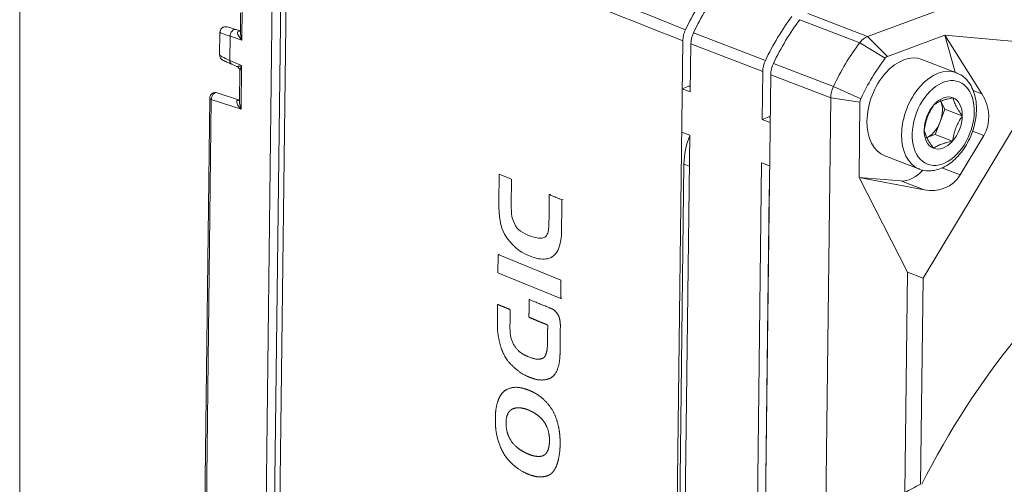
# Model space of a CAD drawing. Header units: millimetres. Extents: x 4 to 836, y 3 to 589.
# Tile 7 of 93: x 173 to 225, y 164 to 189. Entities that reach past the tile are written whole.
import ezdxf

# ---------------------------------------------------------------- set-up
doc = ezdxf.new("R2010")
doc.units = ezdxf.units.MM
doc.layers.add('1', color=7, linetype='Continuous', true_color=0xffffff)
doc.layers.add('2', color=7, linetype='Continuous', true_color=0xffffff)

msp = doc.modelspace()

# ---------------------------------------------------------------- linework, layer by layer
at = {"layer": '1', "color": 251, "linetype": 'Continuous', "lineweight": 18}
for p, q in [((172.88, 100.016), (172.88, 218.172)), ((208.289, 181.091), (207.957, 154.037))]:
    msp.add_line(p, q, dxfattribs=at)
at = {"layer": '1', "color": 9, "linetype": 'Continuous', "lineweight": 18}
for p, q in [((218.079, 187.891), (252.217, 200.533)), ((222.193, 187.965), (219.137, 186.833)), ((222.74, 185.987), (222.193, 187.965)), ((227.525, 187.488), (222.193, 187.965)), ((224.168, 184.83), (222.193, 187.965)), ((208.623, 184.949), (208.654, 187.494)), ((221.032, 175.018), (228.131, 186.797)), ((212.916, 185.855), (211.98, 109.464)), ((212.458, 183.474), (212.489, 186.019)), ((208.197, 185.112), (208.549, 185.243)), ((208.623, 184.949), (208.197, 185.112)), ((215.785, 157.949), (216.112, 184.626)), ((217.669, 184.399), (217.62, 180.378)), ((212.458, 183.474), (212.81, 183.604)), ((212.884, 183.31), (212.458, 183.474)), ((208.595, 182.634), (208.169, 182.798)), ((208.243, 153.919), (208.595, 182.634)), ((223.005, 180.518), (224.269, 182.616)), ((211.614, 114.488), (212.43, 181.159)), ((212.856, 180.995), (212.43, 181.159)), ((217.62, 180.378), (219.846, 180.192)), ((217.62, 180.378), (221.085, 179.715)), ((217.62, 180.378), (220.199, 175.332)), ((212.058, 116.404), (212.831, 179.556)), ((220.055, 163.579), (220.199, 175.332)), ((220.199, 175.332), (221.032, 175.018)), ((221.032, 175.018), (220.898, 164.035))]:
    msp.add_line(p, q, dxfattribs=at)
at = {"layer": '1', "color": 27, "linetype": 'Continuous', "lineweight": 18}
for p, q in [((185.679, 135.695), (186.422, 196.337)), ((184.659, 189.147), (184.647, 188.14)), ((183.554, 188.118), (183.539, 186.913)), ((184.64, 188.191), (184.413, 188.266)), ((184.632, 188.183), (184.638, 188.185)), ((184.183, 186.416), (184.462, 186.293)), ((222.812, 185.959), (220.965, 186.669)), ((184.621, 186.046), (184.602, 184.451)), ((184.595, 184.502), (183.407, 184.894)), ((183.013, 184.613), (182.654, 155.292)), ((184.587, 184.494), (184.592, 184.496)), ((221.988, 184.433), (222.202, 184.014)), ((222.202, 184.014), (221.941, 183.342)), ((223.125, 183.659), (222.202, 184.014)), ((221.941, 183.342), (221.679, 182.669)), ((221.679, 182.669), (221.237, 182.505)), ((222.603, 182.314), (221.679, 182.669)), ((218.991, 181.536), (220.838, 180.826)), ((218.991, 181.536), (218.991, 181.536)), ((220.838, 180.826), (220.838, 180.826))]:
    msp.add_line(p, q, dxfattribs=at)
at = {"layer": '1', "color": 252, "linetype": 'Continuous', "lineweight": 18}
for p, q in [((186.879, 196.259), (186.123, 134.444)), ((208.228, 187.658), (207.817, 154.083))]:
    msp.add_line(p, q, dxfattribs=at)
at = {"layer": '1', "color": 252, "linetype": 'Continuous', "lineweight": 13}
msp.add_line((187.151, 195.996), (186.524, 144.763), dxfattribs=at)
at = {"layer": '1', "color": 27, "linetype": 'Continuous', "lineweight": 13}
for p, q in [((184.745, 189.443), (184.724, 187.7)), ((184.101, 187.906), (184.085, 186.615)), ((184.724, 187.7), (184.101, 187.906)), ((184.085, 186.615), (184.707, 186.342)), ((184.707, 186.342), (184.679, 184.012)), ((183.095, 184.534), (182.736, 155.213)), ((184.679, 184.012), (183.095, 184.534))]:
    msp.add_line(p, q, dxfattribs=at)
at = {"layer": '1', "color": 9, "linetype": 'Continuous', "lineweight": 13}
for p, q in [((214.883, 189.12), (218.079, 187.891)), ((217.662, 187.559), (214.466, 188.788)), ((208.797, 188.091), (212.632, 186.616)), ((212.489, 186.019), (208.654, 187.494)), ((217.662, 187.559), (219.011, 186.733)), ((218.079, 187.891), (219.137, 186.833)), ((213.058, 186.452), (216.254, 185.223)), ((216.112, 184.626), (212.916, 185.855)), ((208.549, 185.243), (208.626, 185.213)), ((216.254, 185.223), (217.712, 184.578)), ((223.697, 185.011), (224.168, 184.83)), ((216.112, 184.626), (217.669, 184.399)), ((212.81, 183.604), (212.888, 183.574)), ((224.269, 182.616), (223.669, 182.847)), ((222.037, 180.891), (223.005, 180.518)), ((221.085, 179.715), (219.846, 180.192))]:
    msp.add_line(p, q, dxfattribs=at)
at = {"layer": '1', "color": 251, "linetype": 'Continuous', "lineweight": 13}
msp.add_line((208.575, 180.981), (208.289, 181.091), dxfattribs=at)
at = {"layer": '1', "color": 7, "linetype": 'Continuous', "lineweight": 13}
msp.add_line((201.782, 179.186), (201.842, 179.207), dxfattribs=at)
at = {"layer": '1', "color": 7, "linetype": 'Continuous', "lineweight": 18}
msp.add_line((198.386, 176.276), (198.446, 176.296), dxfattribs=at)
at = {"layer": '1', "color": 27, "linetype": 'Continuous', "lineweight": 18}
msp.add_arc((183.313, 184.609), 0.3, 71.7557, 179.2985, dxfattribs=at)
at = {"layer": '1', "color": 252, "linetype": 'Continuous', "lineweight": 18}
msp.add_ellipse((213.454, 185.216), major_axis=(-3.249, -8.447), ratio=0.648836, start_param=4.291503, end_param=4.600401, dxfattribs=at)
at = {"layer": '1', "color": 9, "linetype": 'Continuous', "lineweight": 18}
for centre, major_axis, ratio, start_param, end_param in [((213.88, 185.052), (-3.249, -8.447), 0.648836, 4.291528, 4.600376), ((217.715, 183.577), (3.249, 8.447), 0.648836, 1.149935, 1.458784), ((218.141, 183.413), (3.249, 8.447), 0.648836, 1.149935, 1.458784), ((209.358, 187.755), (-0.359, -0.933), 0.648836, 4.600376, 5.23135), ((221.337, 182.184), (-3.249, -8.447), 0.648836, 4.291528, 4.600376), ((218.068, 186.965), (-0.359, -0.933), 0.648836, 3.660554, 4.291528), ((213.193, 186.28), (0.359, 0.933), 0.648836, 1.458784, 2.089757), ((213.619, 186.116), (-0.359, -0.933), 0.648836, 4.600376, 5.23135), ((222.402, 181.774), (2.998, 7.794), 0.648836, 1.149935, 1.458784), ((219.133, 186.555), (0.108, 0.281), 0.648836, 0.518961, 1.149935), ((208.543, 184.78), (0.179, 0.467), 0.648836, 0.295074, 0.518961), ((216.815, 184.887), (-0.359, -0.933), 0.648836, 4.600376, 5.23135), ((222.47, 183.872), (1.47, -1.654), 0.876521, 0.266413, 1.383612), ((217.881, 184.477), (0.108, 0.281), 0.648836, 1.458784, 2.089757), ((212.805, 183.141), (0.179, 0.467), 0.648836, 0.295074, 0.518961), ((220.326, 182.113), (0.718, 1.867), 0.648836, 3.328753, 4.188141), ((221.206, 181.774), (1.47, -1.654), 0.876521, 5.4324, 6.549599), ((214.661, 180.233), (-0.933, -2.427), 0.648836, 5.139287, 5.23135), ((237.845, 152.24), (-11.2, -29.122), 0.648836, 3.938127, 4.553322)]:
    msp.add_ellipse(centre, major_axis=major_axis, ratio=ratio, start_param=start_param, end_param=end_param, dxfattribs=at)
at = {"layer": '1', "color": 27, "linetype": 'Continuous', "lineweight": 13}
for centre, major_axis, ratio, start_param, end_param in [((185.546, 187.502), (1.993, -0.616), 0.02842, 3.150208, 3.909587), ((184.319, 187.981), (-0.094, -0.285), 0.693048, 3.141602, 5.197568), ((184.942, 187.776), (0.43, -0.388), 0.355674, 2.981951, 4.51784), ((184.531, 187.911), (0.118, 0.277), 0.605038, 0.014907, 0.571305), ((184.523, 188.462), (-0.115, 0.277), 0.647992, 2.651891, 3.11189), ((184.942, 187.776), (-0.198, 0.608), 0.361332, 0.817508, 1.577102), ((185.53, 186.206), (1.991, -0.71), 0.067494, 3.164734, 3.924308), ((184.304, 186.69), (-0.121, -0.275), 0.663761, 5.262254, 6.283174), ((184.926, 186.417), (0.465, 0.123), 0.039846, 3.165998, 4.212493), ((184.926, 186.417), (0.272, 0.459), 0.296595, 1.907391, 2.666966), ((221.825, 183.392), (-0.987, -2.567), 0.648836, 3.152794, 5.23135), ((183.313, 184.609), (0.094, 0.285), 0.693048, 0.000009, 2.055975), ((183.313, 184.609), (0.3, -0.004), 0.377404, 3.141601, 3.901174), ((184.897, 184.087), (0.43, -0.388), 0.355674, 2.981951, 4.51784), ((184.485, 184.223), (0.118, 0.277), 0.605038, 0.014907, 0.571305), ((184.477, 184.773), (-0.115, 0.277), 0.647992, 2.651891, 3.11189), ((184.897, 184.087), (-0.198, 0.608), 0.361332, 0.817508, 1.577102), ((221.825, 183.392), (-0.987, -2.567), 0.648836, 5.23135, 6.258455)]:
    msp.add_ellipse(centre, major_axis=major_axis, ratio=ratio, start_param=start_param, end_param=end_param, dxfattribs=at)
at = {"layer": '1', "color": 27, "linetype": 'Continuous', "lineweight": 18}
for centre, major_axis, start_param, end_param in [((219.978, 184.103), (-0.987, -2.567), 3.141504, 5.23135), ((222.109, 183.283), (-0.518, -1.347), 3.136955, 4.184153), ((222.109, 183.283), (-0.518, -1.347), 4.184153, 5.23135), ((221.186, 183.638), (0.449, 1.167), 4.707751, 5.754949), ((222.109, 183.283), (-0.518, -1.347), 2.089757, 3.136955), ((219.978, 184.103), (-0.987, -2.567), 5.23135, 6.283185), ((221.186, 183.638), (0.449, 1.167), 3.660554, 4.707751), ((222.109, 183.283), (-0.518, -1.347), 1.04256, 2.089757), ((222.109, 183.283), (-0.518, -1.347), 5.23135, 6.278548), ((222.109, 183.283), (-0.518, -1.347), 6.278548, 7.325745), ((221.825, 183.392), (-0.987, -2.567), 6.258455, 6.283185)]:
    msp.add_ellipse(centre, major_axis=major_axis, ratio=0.648836, start_param=start_param, end_param=end_param, dxfattribs=at)
at = {"layer": '1', "color": 27, "linetype": 'Continuous', "lineweight": 13}
msp.add_ellipse((222.109, 183.283), major_axis=(0.844, 2.193), ratio=0.648836, dxfattribs=at)
at = {"layer": '1', "color": 251, "linetype": 'Continuous', "lineweight": 18}
msp.add_ellipse((210.4, 181.873), major_axis=(1.077, 2.8), ratio=0.648836, start_param=1.56089, end_param=2.089757, dxfattribs=at)
at = {"layer": '1', "color": 252, "linetype": 'Continuous', "lineweight": 13}
for points in [[(187.315, 196.635), (194.332, 193.845), (201.351, 191.051), (208.37, 188.254)], [(208.228, 187.658), (201.203, 190.442), (194.177, 193.221), (187.151, 195.996)]]:
    msp.add_open_spline(points, degree=3, dxfattribs=at)
at = {"layer": '1', "color": 27, "linetype": 'Continuous', "lineweight": 18}
for points, knots in [([(184.413, 188.266), (184.368, 188.281), (184.242, 188.322), (184.071, 188.375), (183.971, 188.402), (183.909, 188.414), (183.854, 188.417), (183.791, 188.411), (183.712, 188.384), (183.631, 188.324), (183.571, 188.231), (183.548, 188.149), (183.555, 188.105), (183.556, 188.101)], [0, 0, 0, 0, 0.113637, 0.336404, 0.571169, 0.664265, 0.7078, 0.748701, 0.800021, 0.858855, 0.92259, 0.991605, 1, 1, 1, 1]), ([(183.543, 186.892), (183.542, 186.872), (183.547, 186.827), (183.573, 186.765), (183.608, 186.714), (183.641, 186.682), (183.667, 186.661), (183.694, 186.644), (183.732, 186.622), (183.803, 186.587), (183.953, 186.517), (184.101, 186.452), (184.183, 186.416)], [0, 0, 0, 0, 0.039019, 0.089315, 0.132415, 0.16802, 0.199838, 0.240915, 0.322115, 0.523494, 0.766761, 1, 1, 1, 1]), ([(184.442, 186.301), (184.474, 186.29), (184.531, 186.257), (184.6, 186.17), (184.623, 186.089), (184.62, 186.055), (184.62, 186.05)], [0, 0, 0, 0, 0.307942, 0.632292, 0.945834, 1, 1, 1, 1]), ([(220.79, 180.851), (220.803, 180.843), (220.921, 180.776), (221.181, 180.731), (221.551, 180.729), (221.928, 180.824), (222.3, 181.002), (222.659, 181.265), (222.991, 181.603), (223.285, 182.005), (223.529, 182.454), (223.715, 182.936), (223.837, 183.434), (223.889, 183.933), (223.87, 184.415), (223.775, 184.866), (223.604, 185.269), (223.363, 185.602), (223.084, 185.838), (222.88, 185.929), (222.787, 185.959)], [0, 0, 0, 0, 0.006582, 0.062439, 0.117834, 0.173952, 0.23164, 0.290841, 0.350923, 0.411244, 0.471536, 0.531821, 0.59221, 0.652797, 0.713714, 0.775013, 0.836409, 0.897063, 0.955956, 1, 1, 1, 1]), ([(221.093, 182.907), (221.111, 183.026), (221.134, 183.144), (221.179, 183.32), (221.195, 183.378), (221.232, 183.494), (221.252, 183.552), (221.285, 183.637), (221.297, 183.666), (221.321, 183.723), (221.333, 183.751), (221.372, 183.834), (221.399, 183.888), (221.485, 184.049), (221.548, 184.152), (221.615, 184.252)], [0, 0, 0, 0, 0.25, 0.25, 0.375, 0.375, 0.5, 0.5, 0.5625, 0.5625, 0.625, 0.625, 0.75, 0.75, 1, 1, 1, 1]), ([(221.615, 184.252), (221.644, 184.272), (221.675, 184.292), (221.74, 184.331), (221.774, 184.35), (221.845, 184.387), (221.882, 184.404), (221.96, 184.439), (222.001, 184.455), (222.087, 184.487), (222.132, 184.502), (222.202, 184.524), (222.226, 184.531), (222.274, 184.545), (222.299, 184.552), (222.422, 184.584), (222.525, 184.608), (222.631, 184.629)], [0, 0, 0, 0, 0.125, 0.125, 0.25, 0.25, 0.375, 0.375, 0.5, 0.5, 0.625, 0.625, 0.6875, 0.6875, 0.75, 0.75, 1, 1, 1, 1]), ([(222.631, 184.629), (222.647, 184.559), (222.668, 184.487), (222.709, 184.374), (222.724, 184.336), (222.758, 184.257), (222.777, 184.217), (222.809, 184.155), (222.82, 184.134), (222.843, 184.092), (222.854, 184.071), (222.891, 184.008), (222.917, 183.965), (223, 183.836), (223.06, 183.748), (223.125, 183.659)], [0, 0, 0, 0, 0.25, 0.25, 0.375, 0.375, 0.5, 0.5, 0.5625, 0.5625, 0.625, 0.625, 0.75, 0.75, 1, 1, 1, 1]), ([(223.125, 183.659), (223.058, 183.559), (222.995, 183.456), (222.909, 183.296), (222.882, 183.242), (222.831, 183.132), (222.807, 183.076), (222.774, 182.99), (222.763, 182.961), (222.743, 182.903), (222.733, 182.874), (222.705, 182.787), (222.689, 182.728), (222.644, 182.552), (222.621, 182.433), (222.603, 182.314)], [0, 0, 0, 0, 0.25, 0.25, 0.375, 0.375, 0.5, 0.5, 0.5625, 0.5625, 0.625, 0.625, 0.75, 0.75, 1, 1, 1, 1]), ([(221.587, 181.938), (221.522, 182.026), (221.462, 182.113), (221.38, 182.242), (221.354, 182.285), (221.305, 182.369), (221.282, 182.411), (221.251, 182.472), (221.24, 182.493), (221.221, 182.533), (221.212, 182.553), (221.186, 182.613), (221.171, 182.651), (221.13, 182.765), (221.109, 182.837), (221.093, 182.907)], [0, 0, 0, 0, 0.25, 0.25, 0.375, 0.375, 0.5, 0.5, 0.5625, 0.5625, 0.625, 0.625, 0.75, 0.75, 1, 1, 1, 1]), ([(221.587, 181.938), (221.616, 181.957), (221.647, 181.977), (221.711, 182.016), (221.745, 182.035), (221.816, 182.072), (221.854, 182.089), (221.932, 182.124), (221.973, 182.14), (222.059, 182.172), (222.103, 182.187), (222.174, 182.209), (222.198, 182.216), (222.246, 182.23), (222.27, 182.237), (222.394, 182.269), (222.497, 182.293), (222.603, 182.314)], [0, 0, 0, 0, 0.125, 0.125, 0.25, 0.25, 0.375, 0.375, 0.5, 0.5, 0.625, 0.625, 0.6875, 0.6875, 0.75, 0.75, 1, 1, 1, 1])]:
    msp.add_open_spline(points, degree=3, knots=knots, dxfattribs=at)
at = {"layer": '1', "color": 252, "linetype": 'Continuous', "lineweight": 18}
msp.add_open_spline([(208.37, 188.254), (208.348, 188.206), (208.308, 188.109), (208.279, 188.009), (208.254, 187.907), (208.236, 187.806), (208.229, 187.707), (208.228, 187.658)], degree=3, knots=[0, 0, 0, 0, 0.25, 0.5, 0.5, 0.75, 1, 1, 1, 1], dxfattribs=at)
at = {"layer": '1', "color": 7, "linetype": 'Continuous', "lineweight": 18}
for points, knots in [([(198.439, 180.563), (198.439, 180.563), (198.439, 180.563), (198.439, 180.563), (198.439, 180.563), (198.42, 179.033), (198.42, 179.033), (198.411, 178.312), (198.504, 177.756), (198.73, 177.359)], [0, 0, 0, 0, 0.000002, 0.000002, 0.000002, 0.500001, 0.500001, 0.500001, 1, 1, 1, 1]), ([(201.111, 179.463), (201.111, 179.463), (201.109, 179.331), (201.104, 178.888), (201.097, 178.314), (201.094, 178.075), (201.094, 178.075), (201.09, 177.753), (201.057, 177.355), (200.899, 177.195), (200.812, 177.172)], [0, 0, 0, 0, 0.1176, 0.2016, 0.3556, 0.5, 0.5, 0.5, 0.8064, 1, 1, 1, 1]), ([(200.812, 177.172), (200.625, 177.106), (200.329, 177.157), (199.993, 177.295), (199.526, 177.487), (199.336, 177.69), (199.195, 178.052)], [0, 0, 0, 0, 0.5, 0.5, 0.5, 1, 1, 1, 1]), ([(198.73, 177.359), (199.035, 176.822), (199.473, 176.436), (200.052, 176.197), (200.393, 176.057), (200.813, 175.983), (201.229, 176.109), (201.479, 176.311), (201.595, 176.537), (201.639, 176.688)], [0, 0, 0, 0, 0.5, 0.5, 0.5, 0.7052, 0.792, 0.8844, 1, 1, 1, 1]), ([(198.386, 176.276), (198.386, 176.276), (198.374, 175.306), (198.374, 175.306), (198.374, 175.306), (201.718, 173.93), (201.718, 173.93)], [0, 0, 0, 0, 0.500001, 0.500001, 0.500001, 1, 1, 1, 1])]:
    msp.add_open_spline(points, degree=3, knots=knots, dxfattribs=at)
at = {"layer": '1', "color": 7, "linetype": 'Continuous', "lineweight": 13}
for points, knots in [([(199.195, 178.052), (199.099, 178.288), (199.082, 178.528), (199.086, 178.866), (199.086, 178.866), (199.103, 180.289), (199.103, 180.289), (199.103, 180.289), (198.439, 180.563), (198.439, 180.563)], [0, 0, 0, 0, 0.333334, 0.333334, 0.333334, 0.666668, 0.666668, 0.666668, 1, 1, 1, 1]), ([(201.639, 176.688), (201.722, 176.985), (201.756, 177.06), (201.763, 177.612), (201.763, 177.612), (201.767, 177.923), (201.773, 178.42), (201.776, 178.678), (201.779, 178.882), (201.781, 179.098), (201.782, 179.186), (201.782, 179.186)], [0, 0, 0, 0, 0.5, 0.5, 0.5, 0.6936, 0.7552, 0.814, 0.8588, 0.9008, 1, 1, 1, 1]), ([(201.718, 173.93), (201.718, 173.93), (201.73, 174.899), (201.73, 174.899), (201.73, 174.899), (198.386, 176.276), (198.386, 176.276)], [0, 0, 0, 0, 0.500001, 0.500001, 0.500001, 1, 1, 1, 1])]:
    msp.add_open_spline(points, degree=3, knots=knots, dxfattribs=at)
at = {"layer": '1', "color": 7, "linetype": 'Continuous', "lineweight": 18}
for points, degree in [([(201.111, 179.463), (201.17, 179.483)], 1), ([(201.024, 172.369), (201.024, 172.367), (201.024, 172.361), (201.024, 172.345), (201.023, 172.3), (201.022, 172.18), (201.02, 172.065), (201.019, 171.939), (201.015, 171.635), (201.015, 171.635), (201.011, 171.309), (200.99, 171.055), (200.876, 170.814), (200.812, 170.756), (200.733, 170.732), (200.56, 170.669), (200.316, 170.69), (199.993, 170.822), (199.762, 170.917), (199.498, 171.074), (199.252, 171.351), (199.059, 171.714), (199.01, 172.097), (199.014, 172.423), (199.014, 172.423), (199.019, 172.822), (199.021, 172.978), (199.022, 173.115), (199.025, 173.34), (199.025, 173.34), (199.025, 173.34), (198.903, 173.39), (198.736, 173.459), (198.553, 173.534), (198.354, 173.616), (198.354, 173.616), (198.354, 173.616), (198.35, 173.301), (198.347, 173.104), (198.345, 172.918), (198.341, 172.593), (198.341, 172.593), (198.338, 172.311), (198.37, 171.952), (198.487, 171.431), (198.579, 171.176), (198.653, 171.016), (198.782, 170.736), (198.991, 170.452), (199.469, 170.029), (199.76, 169.854), (200.039, 169.739), (200.306, 169.63), (200.639, 169.551), (201.001, 169.593), (201.224, 169.695), (201.35, 169.815), (201.404, 169.884), (201.481, 169.987), (201.613, 170.26), (201.671, 170.661), (201.681, 170.923), (201.681, 170.923), (201.684, 171.172), (201.684, 171.172), (201.684, 171.172), (201.692, 171.774), (201.7, 172.506), (201.7, 172.506), (201.702, 172.65), (201.66, 172.843), (201.644, 172.915), (201.608, 173.003), (201.557, 173.109), (201.495, 173.183), (201.448, 173.239), (201.34, 173.343), (201.287, 173.365), (201.202, 173.4), (201.202, 173.4), (201.002, 173.482), (200.593, 173.65), (200.369, 173.742), (200.143, 173.836), (200.037, 173.879), (200.037, 173.879), (200.037, 173.879), (200.035, 173.689), (200.031, 173.334), (200.027, 173.046), (200.026, 172.928), (200.026, 172.928), (200.026, 172.928), (200.14, 172.88), (200.345, 172.796), (200.493, 172.735), (200.557, 172.709), (200.706, 172.647), (200.804, 172.607), (200.836, 172.594), (200.927, 172.556), (200.927, 172.556), (200.987, 172.532), (201.011, 172.521), (201.026, 172.515), (201.025, 172.495), (201.025, 172.454), (201.024, 172.373), (201.024, 172.373), (201.024, 172.373), (201.024, 172.373), (201.024, 172.373), (201.024, 172.373), (201.024, 172.371), (201.024, 172.369)], 7), ([(201.718, 173.93), (201.777, 173.95)], 1), ([(200.035, 169.035), (200.021, 169.04), (199.984, 169.055), (199.885, 169.093), (199.638, 169.182), (199.27, 169.254), (198.818, 169.119), (198.567, 168.905), (198.408, 168.62), (198.278, 168.207), (198.237, 167.839), (198.233, 167.533), (198.228, 167.165), (198.278, 166.657), (198.459, 166.062), (198.687, 165.597), (198.995, 165.205), (199.434, 164.839), (199.766, 164.658), (199.989, 164.566), (200.157, 164.497), (200.409, 164.425), (200.731, 164.406), (201.055, 164.462), (201.247, 164.602), (201.341, 164.734), (201.448, 164.876), (201.619, 165.288), (201.685, 165.864), (201.689, 166.173), (201.691, 166.325), (201.679, 166.705), (201.604, 167.172), (201.467, 167.616), (201.306, 167.961), (201.061, 168.323), (200.681, 168.704), (200.307, 168.923), (200.064, 169.023), (200.064, 169.023), (200.064, 169.023), (200.064, 169.023), (200.064, 169.023), (200.048, 169.029), (200.035, 169.035)], 6), ([(200.046, 167.966), (200.054, 167.962), (200.073, 167.954), (200.108, 167.938), (200.169, 167.909), (200.267, 167.859), (200.408, 167.776), (200.612, 167.632), (200.797, 167.455), (200.973, 167.176), (201.096, 166.83), (201.125, 166.54), (201.122, 166.352), (201.121, 166.221), (201.099, 165.982), (201.027, 165.779), (200.936, 165.646), (200.817, 165.539), (200.66, 165.496), (200.389, 165.5), (200.183, 165.557), (199.976, 165.644), (199.779, 165.725), (199.53, 165.86), (199.231, 166.107), (199.045, 166.332), (198.851, 166.717), (198.796, 167.047), (198.799, 167.309), (198.801, 167.461), (198.831, 167.693), (198.949, 167.945), (199.133, 168.098), (199.458, 168.157), (199.776, 168.078), (199.998, 167.986), (199.998, 167.986), (199.998, 167.986), (199.998, 167.986), (199.998, 167.986), (200.007, 167.983), (200.023, 167.976), (200.037, 167.97), (200.046, 167.966)], 9)]:
    msp.add_open_spline(points, degree=degree, dxfattribs=at)
at = {"layer": '1', "color": 7, "linetype": 'Continuous', "lineweight": 18, "extrusion": (-1.71723e-08, -4.17149e-08, -1)}
msp.add_open_spline([(201.782, 179.186), (201.782, 179.186), (201.724, 179.21), (201.608, 179.258), (201.473, 179.314), (201.235, 179.412), (201.111, 179.463), (201.111, 179.463)], degree=3, knots=[0, 0, 0, 0, 0.260809, 0.333612, 0.412015, 0.686425, 1, 1, 1, 1], dxfattribs=at)
at = {"layer": '1', "color": 9, "linetype": 'Continuous', "lineweight": 18}
msp.add_open_spline([(220.898, 164.035), (220.615, 163.886), (220.334, 163.734), (220.055, 163.579)], degree=3, dxfattribs=at)
at = {"layer": '2', "color": 252, "linetype": 'Continuous', "lineweight": 13}
msp.add_ellipse((222.109, 183.283), major_axis=(0.844, 2.193), ratio=0.648836, dxfattribs=at)
at = {"layer": '2', "color": 252, "linetype": 'Continuous', "lineweight": 18}
for start_param, end_param in [(3.136955, 4.184153), (4.184153, 5.23135), (2.089757, 3.136955), (1.04256, 2.089757), (5.23135, 6.278548), (6.278548, 7.325745)]:
    msp.add_ellipse((222.109, 183.283), major_axis=(-0.518, -1.347), ratio=0.648836, start_param=start_param, end_param=end_param, dxfattribs=at)
for points, knots in [([(220.79, 180.851), (220.803, 180.843), (220.921, 180.776), (221.181, 180.731), (221.551, 180.729), (221.928, 180.824), (222.3, 181.002), (222.659, 181.265), (222.991, 181.603), (223.285, 182.005), (223.529, 182.454), (223.715, 182.936), (223.837, 183.434), (223.889, 183.933), (223.87, 184.415), (223.775, 184.866), (223.604, 185.269), (223.363, 185.602), (223.084, 185.838), (222.88, 185.929), (222.787, 185.959)], [0, 0, 0, 0, 0.006582, 0.062439, 0.117834, 0.173952, 0.23164, 0.290841, 0.350923, 0.411244, 0.471536, 0.531821, 0.59221, 0.652797, 0.713714, 0.775013, 0.836409, 0.897063, 0.955956, 1, 1, 1, 1]), ([(221.093, 182.907), (221.111, 183.026), (221.134, 183.144), (221.179, 183.32), (221.195, 183.378), (221.232, 183.494), (221.252, 183.552), (221.285, 183.637), (221.297, 183.666), (221.321, 183.723), (221.333, 183.751), (221.372, 183.834), (221.399, 183.888), (221.485, 184.049), (221.548, 184.152), (221.615, 184.252)], [0, 0, 0, 0, 0.25, 0.25, 0.375, 0.375, 0.5, 0.5, 0.5625, 0.5625, 0.625, 0.625, 0.75, 0.75, 1, 1, 1, 1]), ([(221.615, 184.252), (221.644, 184.272), (221.675, 184.292), (221.74, 184.331), (221.774, 184.35), (221.845, 184.387), (221.882, 184.404), (221.96, 184.439), (222.001, 184.455), (222.087, 184.487), (222.132, 184.502), (222.202, 184.524), (222.226, 184.531), (222.274, 184.545), (222.299, 184.552), (222.422, 184.584), (222.525, 184.608), (222.631, 184.629)], [0, 0, 0, 0, 0.125, 0.125, 0.25, 0.25, 0.375, 0.375, 0.5, 0.5, 0.625, 0.625, 0.6875, 0.6875, 0.75, 0.75, 1, 1, 1, 1]), ([(222.631, 184.629), (222.647, 184.559), (222.668, 184.487), (222.709, 184.374), (222.724, 184.336), (222.758, 184.257), (222.777, 184.217), (222.809, 184.155), (222.82, 184.134), (222.843, 184.092), (222.854, 184.071), (222.891, 184.008), (222.917, 183.965), (223, 183.836), (223.06, 183.748), (223.125, 183.659)], [0, 0, 0, 0, 0.25, 0.25, 0.375, 0.375, 0.5, 0.5, 0.5625, 0.5625, 0.625, 0.625, 0.75, 0.75, 1, 1, 1, 1]), ([(223.125, 183.659), (223.058, 183.559), (222.995, 183.456), (222.909, 183.296), (222.882, 183.242), (222.831, 183.132), (222.807, 183.076), (222.774, 182.99), (222.763, 182.961), (222.743, 182.903), (222.733, 182.874), (222.705, 182.787), (222.689, 182.728), (222.644, 182.552), (222.621, 182.433), (222.603, 182.314)], [0, 0, 0, 0, 0.25, 0.25, 0.375, 0.375, 0.5, 0.5, 0.5625, 0.5625, 0.625, 0.625, 0.75, 0.75, 1, 1, 1, 1]), ([(221.587, 181.938), (221.522, 182.026), (221.462, 182.113), (221.38, 182.242), (221.354, 182.285), (221.305, 182.369), (221.282, 182.411), (221.251, 182.472), (221.24, 182.493), (221.221, 182.533), (221.212, 182.553), (221.186, 182.613), (221.171, 182.651), (221.13, 182.765), (221.109, 182.837), (221.093, 182.907)], [0, 0, 0, 0, 0.25, 0.25, 0.375, 0.375, 0.5, 0.5, 0.5625, 0.5625, 0.625, 0.625, 0.75, 0.75, 1, 1, 1, 1]), ([(221.587, 181.938), (221.616, 181.957), (221.647, 181.977), (221.711, 182.016), (221.745, 182.035), (221.816, 182.072), (221.854, 182.089), (221.932, 182.124), (221.973, 182.14), (222.059, 182.172), (222.103, 182.187), (222.174, 182.209), (222.198, 182.216), (222.246, 182.23), (222.27, 182.237), (222.394, 182.269), (222.497, 182.293), (222.603, 182.314)], [0, 0, 0, 0, 0.125, 0.125, 0.25, 0.25, 0.375, 0.375, 0.5, 0.5, 0.625, 0.625, 0.6875, 0.6875, 0.75, 0.75, 1, 1, 1, 1])]:
    msp.add_open_spline(points, degree=3, knots=knots, dxfattribs=at)

doc.saveas('drawing.dxf')
